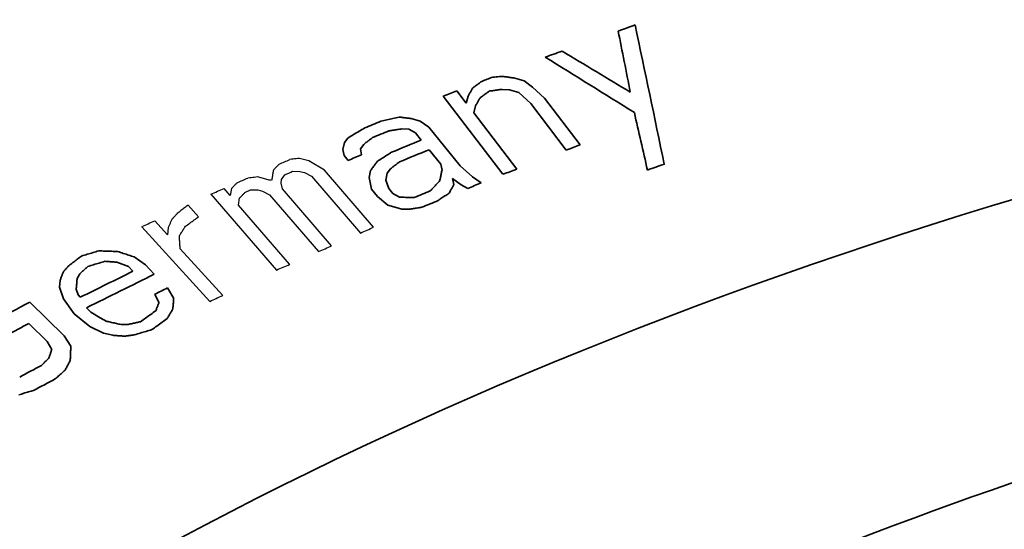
# Model space of a CAD drawing. Header units: millimetres. Extents: x -12192 to 12192, y -600 to 5895.
# Tile 21 of 122: x 3035.92 to 3044.79, y 1587.4 to 1591.99. Entities that reach past the tile are written whole.
import ezdxf

# ---------------------------------------------------------------- set-up
doc = ezdxf.new("R2010")
doc.units = ezdxf.units.MM
doc.header["$LTSCALE"] = 20
doc.layers.add('_Sichtbarkanten', color=7, linetype='Continuous', lineweight=25)
doc.layers.add('Sichtbar schmal (ISO)', color=7, linetype='Continuous', lineweight=35)

msp = doc.modelspace()

# ---------------------------------------------------------------- linework, layer by layer
at = {"layer": '_Sichtbarkanten'}
for p, q in [((3038.5266, 1590.7226), (3038.4424, 1590.7443)), ((3038.6662, 1590.6369), (3038.5266, 1590.7226)), ((3038.2798, 1590.5539), (3038.3086, 1590.5962)), ((3038.3795, 1590.6276), (3038.4453, 1590.6273)), ((3038.4453, 1590.6273), (3038.4874, 1590.6164)), ((3038.4874, 1590.6164), (3038.5479, 1590.5842)), ((3038.5479, 1590.5842), (3038.991, 1590.0716)), ((3039.1092, 1590.1242), (3038.6662, 1590.6369)), ((3038.2746, 1590.5221), (3038.2798, 1590.5539)), ((3038.2879, 1590.4689), (3038.2746, 1590.5221)), ((3037.6436, 1590.4216), (3038.2344, 1589.7381)), ((3037.8172, 1590.4092), (3037.7619, 1590.4733)), ((3037.8276, 1590.4727), (3037.8172, 1590.4092)), ((3037.9539, 1590.4397), (3038.0012, 1590.4605)), ((3038.0012, 1590.4605), (3038.067, 1590.46)), ((3038.067, 1590.46), (3038.1091, 1590.449)), ((3038.1091, 1590.449), (3038.1696, 1590.4167)), ((3038.1696, 1590.4167), (3038.6127, 1589.9041)), ((3038.7309, 1589.9563), (3038.2879, 1590.4689)), ((3037.5327, 1590.2186), (3037.4369, 1590.3238)), ((3037.8911, 1590.3238), (3037.9015, 1590.3872)), ((3038.3526, 1589.7898), (3037.8911, 1590.3238)), ((3037.021, 1590.1288), (3037.6339, 1589.4554)), ((3037.2514, 1590.0565), (3037.1365, 1590.1828)), ((3037.2593, 1590.1203), (3037.2514, 1590.0565)), ((3037.7495, 1589.5094), (3037.3664, 1589.9303))]:
    msp.add_line(p, q, dxfattribs=at)
for centre, major_axis, ratio, start_param, end_param in [((3039.7752, 1656.4311), (70.3651, 62.1372), 0.584587, 4.216685, 4.21788), ((3036.9228, 1655.1139), (70.4736, 59.843), 0.601887, 4.252, 4.253195), ((3039.5709, 1655.4447), (-69.9634, -61.1792), 0.584781, 1.082039, 1.082941), ((3035.1839, 1655.5543), (70.9991, 59.5775), 0.615608, 4.266354, 4.267834), ((3036.0951, 1654.821), (68.073, 62.0784), 0.593967, 4.22793, 4.229422), ((3041.5792, 1655.9669), (-68.9537, -62.8002), 0.580152, 1.051511, 1.053027), ((3038.6718, 1653.0647), (-68.5063, -59.0094), 0.594355, 1.096859, 1.098395), ((3035.7719, 1653.2134), (-69.1756, -58.0267), 0.61629, 1.125298, 1.126817), ((3036.7084, 1652.4334), (-66.2937, -60.4207), 0.594121, 1.086789, 1.088322)]:
    msp.add_ellipse(centre, major_axis=major_axis, ratio=ratio, start_param=start_param, end_param=end_param, dxfattribs=at)
for points in [[(3038.4424, 1590.7443), (3038.4324, 1590.7431), (3038.4126, 1590.7409), (3038.3828, 1590.7375), (3038.3629, 1590.7352), (3038.353, 1590.7341)], [(3038.2584, 1590.6921), (3038.2526, 1590.6862), (3038.2409, 1590.6745), (3038.2234, 1590.6569), (3038.2117, 1590.6452), (3038.2059, 1590.6393)], [(3038.0641, 1590.5767), (3038.0541, 1590.5756), (3038.0343, 1590.5734), (3038.0045, 1590.5701), (3037.9846, 1590.5679), (3037.9747, 1590.5668)], [(3038.1904, 1590.5439), (3038.1764, 1590.5475), (3038.1483, 1590.5548), (3038.1062, 1590.5657), (3038.0781, 1590.573), (3038.0641, 1590.5767)], [(3038.2059, 1590.6393), (3038.2042, 1590.6287), (3038.2007, 1590.6075), (3038.1955, 1590.5757), (3038.1921, 1590.5545), (3038.1904, 1590.5439)], [(3037.8801, 1590.5252), (3037.8743, 1590.5193), (3037.8626, 1590.5077), (3037.8451, 1590.4902), (3037.8334, 1590.4785), (3037.8276, 1590.4727)], [(3037.9015, 1590.3872), (3037.9073, 1590.3931), (3037.9189, 1590.4047), (3037.9364, 1590.4222), (3037.9481, 1590.4339), (3037.9539, 1590.4397)], [(3037.4369, 1590.3238), (3037.4262, 1590.3154), (3037.4048, 1590.2986), (3037.3726, 1590.2735), (3037.3512, 1590.2568), (3037.3405, 1590.2484)], [(3037.3405, 1590.2484), (3037.3349, 1590.2424), (3037.3238, 1590.2305), (3037.3071, 1590.2127), (3037.2959, 1590.2008), (3037.2903, 1590.1948)], [(3037.4132, 1590.1323), (3037.4265, 1590.1419), (3037.453, 1590.161), (3037.4928, 1590.1898), (3037.5194, 1590.209), (3037.5327, 1590.2186)], [(3037.2903, 1590.1948), (3037.2869, 1590.1865), (3037.28, 1590.1699), (3037.2697, 1590.1451), (3037.2628, 1590.1285), (3037.2593, 1590.1203)], [(3037.3591, 1590.0469), (3037.3651, 1590.0564), (3037.3771, 1590.0754), (3037.3951, 1590.1038), (3037.4072, 1590.1228), (3037.4132, 1590.1323)], [(3037.3664, 1589.9303), (3037.3655, 1589.9432), (3037.3639, 1589.9691), (3037.3615, 1590.0079), (3037.3599, 1590.0339), (3037.3591, 1590.0469)]]:
    msp.add_open_spline(points, degree=3, dxfattribs=at)
at = {"layer": 'Sichtbar schmal (ISO)'}
for p, q in [((3040.4648, 1591.4429), (3040.3816, 1591.4678)), ((3040.2666, 1591.3664), (3040.333, 1591.3634)), ((3040.5401, 1591.3863), (3040.4648, 1591.4429)), ((3040.649, 1591.2858), (3040.5401, 1591.3863)), ((3039.7363, 1591.3058), (3040.2748, 1590.6008)), ((3039.9444, 1591.2429), (3039.8602, 1591.3531)), ((3039.9603, 1591.3059), (3039.9444, 1591.2429)), ((3040.333, 1591.3634), (3040.4162, 1591.3385)), ((3040.4162, 1591.3385), (3040.5251, 1591.2379)), ((3040.9687, 1590.8671), (3040.649, 1591.2858)), ((3040.0117, 1591.1548), (3040.0276, 1591.2178)), ((3040.5251, 1591.2379), (3040.8448, 1590.8192)), ((3039.5298, 1591.0799), (3039.4461, 1591.1033)), ((3040.3987, 1590.648), (3040.0117, 1591.1548)), ((3039.36, 1591.0098), (3039.4261, 1591.0081)), ((3039.6069, 1591.0248), (3039.5298, 1591.0799)), ((3039.8886, 1590.6772), (3039.6069, 1591.0248)), ((3038.8771, 1590.9278), (3038.8462, 1590.8863)), ((3039.4261, 1591.0081), (3039.4856, 1590.9747)), ((3039.4856, 1590.9747), (3039.5384, 1590.9095)), ((3038.8462, 1590.8863), (3038.8329, 1590.8231)), ((3038.9894, 1590.829), (3039.0204, 1590.8706)), ((3038.8329, 1590.8231), (3038.8439, 1590.7698)), ((3038.8439, 1590.7698), (3038.8791, 1590.7263)), ((3039.0004, 1590.7757), (3038.9894, 1590.829)), ((3039.6088, 1590.8226), (3039.7145, 1590.6923)), ((3039.7145, 1590.6923), (3039.7254, 1590.6388)), ((3040.0009, 1590.5786), (3039.8886, 1590.6772)), ((3039.0818, 1590.6355), (3039.0685, 1590.5723)), ((3039.0685, 1590.5723), (3039.0904, 1590.4657)), ((3039.2183, 1590.5466), (3039.2316, 1590.6099)), ((3039.2316, 1590.6099), (3039.2626, 1590.6514)), ((3040.078, 1590.5235), (3040.0009, 1590.5786)), ((3039.2469, 1590.4716), (3039.2183, 1590.5466)), ((3039.8201, 1590.5619), (3039.8972, 1590.5068)), ((3039.8311, 1590.5085), (3039.8201, 1590.5619)), ((3039.8972, 1590.5068), (3039.9567, 1590.4733)), ((3039.0904, 1590.4657), (3039.1432, 1590.4005)), ((3039.1432, 1590.4005), (3039.2379, 1590.3235)), ((3039.2821, 1590.4281), (3039.2469, 1590.4716)), ((3039.3416, 1590.3946), (3039.2821, 1590.4281)), ((3039.3635, 1590.2879), (3039.4296, 1590.286)), ((3036.7965, 1589.8088), (3036.901, 1589.7691)), ((3036.901, 1589.7691), (3036.9406, 1589.7276)), ((3037.0535, 1589.7839), (3036.9518, 1589.8556)), ((3037.1327, 1589.701), (3037.0535, 1589.7839)), ((3036.4378, 1589.6616), (3036.4632, 1589.7047)), ((3036.2853, 1589.6474), (3036.2797, 1589.5837)), ((3036.2797, 1589.5837), (3036.3136, 1589.4785)), ((3036.4464, 1589.5133), (3036.4294, 1589.566)), ((3036.4662, 1589.4926), (3036.4464, 1589.5133)), ((3037.1385, 1589.5202), (3037.1752, 1589.4467)), ((3037.308, 1589.4823), (3037.2514, 1589.5765)), ((3036.3205, 1589.1445), (3036.0116, 1589.4494)), ((3036.3136, 1589.4785), (3036.4098, 1589.343)), ((3036.4098, 1589.343), (3036.5511, 1589.2296)), ((3036.5623, 1589.357), (3036.5227, 1589.3985)), ((3036.6443, 1589.306), (3036.5623, 1589.357)), ((3036.0038, 1589.257), (3036.1686, 1589.0944)), ((3036.7064, 1589.2756), (3036.6443, 1589.306)), ((3036.8985, 1589.2484), (3036.8336, 1589.2468)), ((3036.5511, 1589.2296), (3036.6754, 1589.1689)), ((3036.6754, 1589.1689), (3036.7602, 1589.1496)), ((3036.1686, 1589.0944), (3036.2085, 1589.0217)), ((3036.381, 1589.0515), (3036.3205, 1589.1445))]:
    msp.add_line(p, q, dxfattribs=at)
for centre, major_axis, ratio, start_param, end_param in [((3043.562, 1658.441), (-78.0934, -55.9381), 0.606334, 1.134645, 1.136428), ((3085.5415, 2213.1137), (-95.4853, 975.0225), 0.136755, 2.248034, 2.249703), ((3080.8586, 2189.454), (86.3064, -937.1251), 0.128656, 5.391932, 5.392696), ((3038.5576, 1656.6746), (78.6508, 51.6077), 0.632649, 4.343556, 4.345338), ((3201.8001, 2108.1475), (494.023, -536.4328), 0.691774, 5.092776, 5.094122), ((3188.2889, 2066.5871), (-461.9033, 481.0354), 0.699744, 1.939547, 1.94066), ((3040.4567, 1656.5595), (75.6065, 55.9933), 0.608813, 4.284301, 4.285497), ((3060.7101, 1572.8037), (34.3092, 0), 0.57735, 1.920851, 2.500544), ((3037.9122, 1656.4132), (76.1958, 54.5703), 0.625278, 4.313204, 4.314689), ((3089.5611, 2219.2028), (104.7103, -984.3455), 0.147987, 5.388487, 5.389171), ((3038.944, 1655.8179), (73.1658, 57.8396), 0.604373, 4.267733, 4.269528), ((3039.0146, 1655.4543), (-72.9049, -57.5887), 0.604183, 1.126565, 1.128367), ((3039.3201, 1691.6676), (-77.8791, -95.8661), 0.665538, 0.883944, 0.886595), ((3042.7843, 1655.3649), (-73.7071, -56.4793), 0.600057, 1.11591, 1.117438), ((3036.7765, 1655.1264), (-73.2159, -56.3214), 0.620175, 1.151582, 1.153078), ((3039.3906, 1691.2486), (77.6227, 95.5505), 0.665538, 4.025535, 4.028195), ((3040.4939, 1652.8096), (-75.1583, -49.9938), 0.624814, 1.190209, 1.192073), ((3038.4596, 1653.6921), (-74.1051, -52.8238), 0.624555, 1.174323, 1.175851), ((3042.1866, 1655.5435), (-71.47, -59.4133), 0.59117, 1.086013, 1.087537), ((3039.0721, 1653.5917), (71.5296, 56.2267), 0.606589, 4.27253, 4.274367), ((3039.142, 1653.3681), (-71.3163, -56.1081), 0.60683, 1.130463, 1.132305), ((3036.6923, 1690.3692), (-68.9181, -102.3754), 0.619777, 0.824271, 0.829335), ((3036.7717, 1689.956), (68.6925, 102.04), 0.619776, 3.965615, 3.972148), ((3039.2178, 1655.3316), (64.8398, 66.1764), 0.564499, 4.161911, 4.163421), ((3060.7101, 1572.4128), (31.0357, 0), 0.57735, 1.874002, 2.300214), ((3035.5849, 1690.4986), (-65.8544, -105.1138), 0.600422, 0.807732, 0.811331), ((3037.1983, 1654.5357), (-62.2008, -67.6853), 0.556037, 1.00752, 1.01023), ((3036.1613, 1652.3458), (61.3173, 65.4993), 0.564246, 4.166598, 4.169349), ((3036.2849, 1651.9331), (-61.0169, -65.199), 0.564295, 1.024809, 1.027574), ((3060.7101, 1572.4128), (27.7023, 0), 0.57735, 1.809903, 2.517768)]:
    msp.add_ellipse(centre, major_axis=major_axis, ratio=ratio, start_param=start_param, end_param=end_param, dxfattribs=at)
for points, knots in [([(3025.7386, 1588.9649), (3025.8469, 1589.0575), (3025.9563, 1589.1497), (3026.067, 1589.2413), (3026.1741, 1589.3301), (3026.2824, 1589.4183), (3026.3917, 1589.5061), (3026.8883, 1589.9047), (3027.4075, 1590.2929), (3027.948, 1590.67), (3028.0305, 1590.7275), (3028.1135, 1590.7849), (3028.1971, 1590.8419), (3028.781, 1591.2408), (3029.389, 1591.6268), (3030.0203, 1591.9992), (3030.0707, 1592.029), (3030.1213, 1592.0586), (3030.172, 1592.0882), (3030.8472, 1592.4819), (3031.5487, 1592.8604), (3032.2726, 1593.2215), (3032.2838, 1593.227), (3032.295, 1593.2326), (3032.3062, 1593.2382), (3033.042, 1593.6043), (3033.8008, 1593.9526), (3034.5856, 1594.2844), (3034.6197, 1594.2988), (3034.6539, 1594.3132), (3034.6881, 1594.3276), (3035.4409, 1594.6436), (3036.218, 1594.9447), (3037.0327, 1595.2335), (3037.1188, 1595.264), (3037.2053, 1595.2944), (3037.2921, 1595.3247), (3038.065, 1595.5936), (3038.8696, 1595.851), (3039.6915, 1596.0907), (3039.8383, 1596.1335), (3039.9857, 1596.1758), (3040.1336, 1596.2174), (3040.9072, 1596.4354), (3041.6968, 1596.6381), (3042.507, 1596.8262)], [0.2611772, 0.2611772, 0.2611772, 0.2611772, 0.2808979, 0.2808979, 0.2808979, 0.3, 0.3, 0.3, 0.3867525, 0.3867525, 0.3867525, 0.4, 0.4, 0.4, 0.4926077, 0.4926077, 0.4926077, 0.5, 0.5, 0.5, 0.5984773, 0.5984773, 0.5984773, 0.6, 0.6, 0.6, 0.7, 0.7, 0.7, 0.7043454, 0.7043454, 0.7043454, 0.8, 0.8, 0.8, 0.8101047, 0.8101047, 0.8101047, 0.9, 0.9, 0.9, 0.9160527, 0.9160527, 0.9160527, 1, 1, 1, 1]), ([(3028.0827, 1587.6115), (3028.1948, 1587.7083), (3028.3083, 1587.8045), (3028.4232, 1587.9), (3028.7816, 1588.1982), (3029.1535, 1588.4902), (3029.5384, 1588.7758), (3029.7418, 1588.9267), (3029.9488, 1589.0758), (3030.1593, 1589.223), (3030.5185, 1589.4741), (3030.8881, 1589.7199), (3031.2678, 1589.9601), (3031.5318, 1590.1271), (3031.8008, 1590.2914), (3032.0744, 1590.4528), (3032.425, 1590.6598), (3032.7832, 1590.862), (3033.1486, 1591.0593), (3033.4791, 1591.2377), (3033.8153, 1591.4121), (3034.1572, 1591.5823), (3034.4882, 1591.7471), (3034.8244, 1591.908), (3035.1658, 1592.065), (3035.5669, 1592.2495), (3035.9751, 1592.4286), (3036.3923, 1592.6029), (3036.697, 1592.7302), (3037.0066, 1592.855), (3037.3217, 1592.9775), (3037.8023, 1593.1643), (3038.2958, 1593.3456), (3038.8026, 1593.5209), (3039.0831, 1593.618), (3039.3677, 1593.7132), (3039.6563, 1593.8064), (3040.2341, 1593.9929), (3040.8282, 1594.1716), (3041.433, 1594.3402), (3041.6759, 1594.4079), (3041.9206, 1594.474), (3042.1665, 1594.5383), (3042.8405, 1594.7146), (3043.5246, 1594.8777), (3044.2193, 1595.0279), (3044.4093, 1595.0689), (3044.6, 1595.109), (3044.7916, 1595.1481)], [0.279665, 0.279665, 0.279665, 0.279665, 0.300046, 0.300046, 0.300046, 0.3636364, 0.3636364, 0.3636364, 0.3972359, 0.3972359, 0.3972359, 0.4545455, 0.4545455, 0.4545455, 0.4943909, 0.4943909, 0.4943909, 0.5454545, 0.5454545, 0.5454545, 0.5916497, 0.5916497, 0.5916497, 0.6363636, 0.6363636, 0.6363636, 0.6889002, 0.6889002, 0.6889002, 0.7272727, 0.7272727, 0.7272727, 0.7857882, 0.7857882, 0.7857882, 0.8181818, 0.8181818, 0.8181818, 0.8830394, 0.8830394, 0.8830394, 0.9090909, 0.9090909, 0.9090909, 0.9804811, 0.9804811, 0.9804811, 1, 1, 1, 1])]:
    msp.add_open_spline(points, degree=3, knots=knots, dxfattribs=at)
for points in [[(3040.2736, 1591.4832), (3040.2635, 1591.4824), (3040.2432, 1591.4809), (3040.2128, 1591.4787), (3040.1926, 1591.4773), (3040.1824, 1591.4766)], [(3040.3816, 1591.4678), (3040.3696, 1591.4695), (3040.3456, 1591.4729), (3040.3096, 1591.478), (3040.2856, 1591.4814), (3040.2736, 1591.4832)], [(3040.001, 1591.3784), (3039.9964, 1591.3703), (3039.9874, 1591.3542), (3039.9738, 1591.3301), (3039.9648, 1591.314), (3039.9603, 1591.3059)], [(3040.0833, 1591.4385), (3040.0741, 1591.4318), (3040.0558, 1591.4184), (3040.0284, 1591.3984), (3040.0101, 1591.3851), (3040.001, 1591.3784)], [(3040.1506, 1591.3503), (3040.1635, 1591.3521), (3040.1892, 1591.3557), (3040.2279, 1591.361), (3040.2537, 1591.3646), (3040.2666, 1591.3664)], [(3040.0276, 1591.2178), (3040.0321, 1591.2258), (3040.0411, 1591.2419), (3040.0547, 1591.2661), (3040.0638, 1591.2822), (3040.0683, 1591.2903)], [(3040.0683, 1591.2903), (3040.0774, 1591.2969), (3040.0957, 1591.3103), (3040.1232, 1591.3303), (3040.1414, 1591.3436), (3040.1506, 1591.3503)], [(3039.3381, 1591.1167), (3039.3199, 1591.1125), (3039.2837, 1591.104), (3039.2293, 1591.0913), (3039.193, 1591.0828), (3039.1749, 1591.0786)], [(3039.4461, 1591.1033), (3039.4341, 1591.1048), (3039.4101, 1591.1078), (3039.3741, 1591.1122), (3039.3501, 1591.1152), (3039.3381, 1591.1167)], [(3039.0294, 1591.0189), (3039.0124, 1591.0087), (3038.9786, 1590.9885), (3038.9279, 1590.9581), (3038.8941, 1590.9379), (3038.8771, 1590.9278)], [(3039.2453, 1590.9917), (3039.2581, 1590.9937), (3039.2836, 1590.9977), (3039.3218, 1591.0038), (3039.3472, 1591.0078), (3039.36, 1591.0098)], [(3039.0204, 1590.8706), (3039.0292, 1590.8774), (3039.0468, 1590.891), (3039.0733, 1590.9115), (3039.091, 1590.9251), (3039.0998, 1590.932)], [(3039.2716, 1590.7998), (3039.2573, 1590.7907), (3039.2289, 1590.7727), (3039.1863, 1590.7456), (3039.1578, 1590.7275), (3039.1436, 1590.7185)], [(3039.1436, 1590.7185), (3039.1367, 1590.7093), (3039.123, 1590.6908), (3039.1024, 1590.6631), (3039.0887, 1590.6447), (3039.0818, 1590.6355)], [(3039.2626, 1590.6514), (3039.2714, 1590.6583), (3039.289, 1590.6719), (3039.3155, 1590.6924), (3039.3332, 1590.7061), (3039.342, 1590.7129)], [(3039.7254, 1590.6388), (3039.7232, 1590.6282), (3039.7188, 1590.6071), (3039.7121, 1590.5753), (3039.7077, 1590.5542), (3039.7055, 1590.5437)], [(3039.7055, 1590.5437), (3039.6959, 1590.5333), (3039.6768, 1590.5126), (3039.6481, 1590.4815), (3039.629, 1590.4607), (3039.6194, 1590.4504)], [(3039.7935, 1590.4351), (3039.7977, 1590.4432), (3039.806, 1590.4595), (3039.8186, 1590.484), (3039.8269, 1590.5003), (3039.8311, 1590.5085)], [(3039.4739, 1590.3908), (3039.4592, 1590.3912), (3039.4298, 1590.392), (3039.3857, 1590.3933), (3039.3563, 1590.3942), (3039.3416, 1590.3946)], [(3039.6898, 1590.3635), (3039.7014, 1590.3714), (3039.7244, 1590.3873), (3039.759, 1590.4112), (3039.782, 1590.4271), (3039.7935, 1590.4351)], [(3039.2379, 1590.3235), (3039.2519, 1590.3195), (3039.2798, 1590.3116), (3039.3217, 1590.2997), (3039.3496, 1590.2919), (3039.3635, 1590.2879)], [(3039.4296, 1590.286), (3039.4424, 1590.2879), (3039.4679, 1590.2919), (3039.5061, 1590.2979), (3039.5315, 1590.3019), (3039.5443, 1590.3039)], [(3036.4772, 1589.8642), (3036.4644, 1589.8545), (3036.4386, 1589.835), (3036.4, 1589.8057), (3036.3743, 1589.7862), (3036.3615, 1589.7765)], [(3036.6326, 1589.9108), (3036.6153, 1589.9056), (3036.5808, 1589.8952), (3036.529, 1589.8797), (3036.4945, 1589.8694), (3036.4772, 1589.8642)], [(3036.8049, 1589.9048), (3036.7857, 1589.9054), (3036.7475, 1589.9067), (3036.69, 1589.9087), (3036.6517, 1589.9101), (3036.6326, 1589.9108)], [(3036.9518, 1589.8556), (3036.9355, 1589.861), (3036.9029, 1589.8719), (3036.8539, 1589.8883), (3036.8212, 1589.8993), (3036.8049, 1589.9048)], [(3036.3615, 1589.7765), (3036.3561, 1589.7704), (3036.3455, 1589.7584), (3036.3295, 1589.7403), (3036.3188, 1589.7283), (3036.3135, 1589.7223)], [(3036.4632, 1589.7047), (3036.471, 1589.7119), (3036.4867, 1589.7265), (3036.5103, 1589.7483), (3036.5259, 1589.7628), (3036.5338, 1589.7701)], [(3036.5338, 1589.7701), (3036.551, 1589.7753), (3036.5856, 1589.7856), (3036.6373, 1589.8011), (3036.6719, 1589.8114), (3036.6891, 1589.8166)], [(3036.6891, 1589.8166), (3036.701, 1589.8157), (3036.7249, 1589.814), (3036.7607, 1589.8114), (3036.7845, 1589.8097), (3036.7965, 1589.8088)], [(3036.3135, 1589.7223), (3036.3103, 1589.7139), (3036.3041, 1589.6973), (3036.2947, 1589.6723), (3036.2884, 1589.6557), (3036.2853, 1589.6474)], [(3036.4294, 1589.566), (3036.4303, 1589.5766), (3036.4322, 1589.5978), (3036.435, 1589.6297), (3036.4369, 1589.651), (3036.4378, 1589.6616)], [(3037.1752, 1589.4467), (3037.1721, 1589.4384), (3037.1658, 1589.4216), (3037.1564, 1589.3966), (3037.1502, 1589.3799), (3037.147, 1589.3715)], [(3037.2996, 1589.3863), (3037.3005, 1589.3969), (3037.3024, 1589.4182), (3037.3052, 1589.4502), (3037.307, 1589.4716), (3037.308, 1589.4823)], [(3037.147, 1589.3715), (3037.1317, 1589.3605), (3037.1009, 1589.3384), (3037.0548, 1589.3054), (3037.0241, 1589.2833), (3037.0087, 1589.2723)], [(3037.2488, 1589.2998), (3037.2544, 1589.3094), (3037.2657, 1589.3286), (3037.2826, 1589.3574), (3037.2939, 1589.3766), (3037.2996, 1589.3863)], [(3036.8336, 1589.2468), (3036.8194, 1589.25), (3036.7912, 1589.2564), (3036.7488, 1589.266), (3036.7206, 1589.2724), (3036.7064, 1589.2756)], [(3037.0087, 1589.2723), (3036.9964, 1589.2697), (3036.972, 1589.2643), (3036.9352, 1589.2564), (3036.9108, 1589.251), (3036.8985, 1589.2484)], [(3037.1104, 1589.2006), (3037.1258, 1589.2116), (3037.1565, 1589.2336), (3037.2027, 1589.2667), (3037.2334, 1589.2888), (3037.2488, 1589.2998)], [(3036.7602, 1589.1496), (3036.7721, 1589.1487), (3036.796, 1589.1469), (3036.8318, 1589.1442), (3036.8556, 1589.1425), (3036.8675, 1589.1416)], [(3036.8675, 1589.1416), (3036.8772, 1589.143), (3036.8967, 1589.1458), (3036.9259, 1589.15), (3036.9454, 1589.1528), (3036.9551, 1589.1543)], [(3036.9551, 1589.1543), (3036.9723, 1589.1594), (3037.0069, 1589.1697), (3037.0586, 1589.1851), (3037.0932, 1589.1954), (3037.1104, 1589.2006)], [(3036.2085, 1589.0217), (3036.2058, 1589.0133), (3036.2004, 1588.9964), (3036.1922, 1588.9712), (3036.1868, 1588.9543), (3036.1841, 1588.9459)], [(3036.3759, 1588.9232), (3036.3765, 1588.9374), (3036.3776, 1588.9659), (3036.3793, 1589.0086), (3036.3805, 1589.0372), (3036.381, 1589.0515)], [(3036.1841, 1588.9459), (3036.1766, 1588.9385), (3036.1618, 1588.9235), (3036.1394, 1588.9012), (3036.1246, 1588.8863), (3036.1171, 1588.8788)], [(3036.3295, 1588.8357), (3036.3347, 1588.8454), (3036.345, 1588.8648), (3036.3604, 1588.894), (3036.3707, 1588.9135), (3036.3759, 1588.9232)], [(3036.2407, 1588.7569), (3036.2506, 1588.7656), (3036.2703, 1588.7831), (3036.2999, 1588.8094), (3036.3197, 1588.8269), (3036.3295, 1588.8357)], [(3035.9137, 1588.6143), (3035.9282, 1588.6185), (3035.9571, 1588.6269), (3036.0004, 1588.6394), (3036.0293, 1588.6478), (3036.0437, 1588.652)]]:
    msp.add_open_spline(points, degree=3, dxfattribs=at)

doc.saveas('drawing.dxf')
